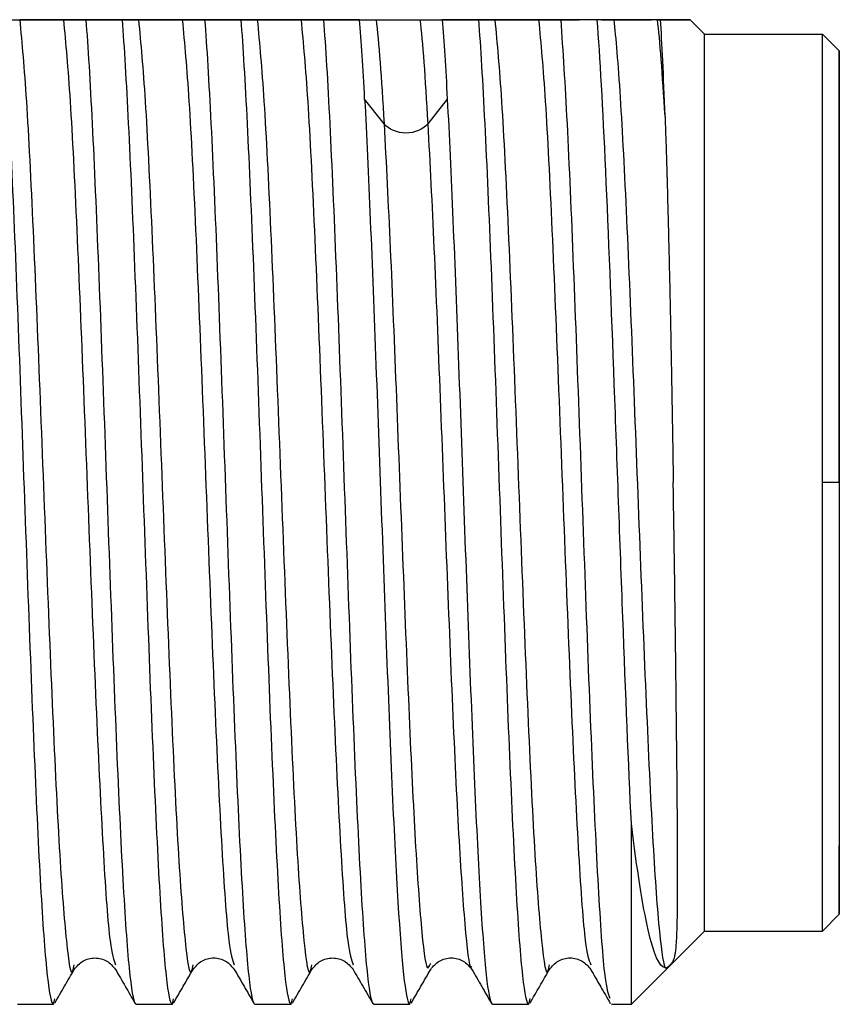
# Model space of a CAD drawing. Header units: millimetres. Extents: x 0 to 420, y 0 to 297.
# Tile 40 of 87: x 255.06 to 257.5, y 144.29 to 147.22. Entities that reach past the tile are written whole.
import ezdxf

# ---------------------------------------------------------------- set-up
doc = ezdxf.new("R2010")
doc.units = ezdxf.units.MM
doc.linetypes.add('SLD-Solido', pattern=[0])

msp = doc.modelspace()

# ---------------------------------------------------------------- linework, layer by layer
at = {"color": 7, "linetype": 'SLD-Solido', "lineweight": 25}
for p, q in [((255.2058, 147.2185), (255.3132, 147.2185)), ((255.3671, 147.2185), (255.2596, 147.2185)), ((255.5585, 147.2185), (255.666, 147.2185)), ((255.7198, 147.2185), (255.6124, 147.2185)), ((255.9113, 147.2185), (256.0187, 147.2185)), ((256.0726, 147.2185), (255.9652, 147.2185)), ((256.2641, 147.2185), (256.3715, 147.2185)), ((256.4254, 147.2185), (256.318, 147.2185)), ((256.6169, 147.2185), (256.7243, 147.2185)), ((256.7782, 147.2185), (256.6708, 147.2185)), ((257.0969, 147.176), (257.0544, 147.2185)), ((257.0969, 147.176), (257.4469, 147.176)), ((257.4969, 147.126), (257.4469, 147.176)), ((256.1452, 146.9093), (256.0875, 146.9828)), ((256.3329, 146.9828), (256.2751, 146.9093)), ((257.4969, 145.8435), (257.4469, 145.8435)), ((257.4469, 144.511), (257.4969, 144.561)), ((257.0969, 144.511), (256.8794, 144.2935)), ((257.0969, 144.511), (257.4469, 144.511)), ((255.1637, 144.2935), (255.1674, 144.31)), ((255.5165, 144.2935), (255.5201, 144.3099)), ((255.8693, 144.2935), (255.8729, 144.3099)), ((256.2221, 144.2935), (256.2257, 144.3098)), ((256.5748, 144.2935), (256.5785, 144.3101)), ((255.0563, 144.2935), (255.1637, 144.2935)), ((255.4091, 144.2935), (255.5165, 144.2935)), ((255.7619, 144.2935), (255.8693, 144.2935)), ((256.1147, 144.2935), (256.2221, 144.2935)), ((256.4674, 144.2935), (256.5748, 144.2935)), ((256.8202, 144.2935), (256.8794, 144.2935))]:
    msp.add_line(p, q, dxfattribs=at)
at = {"color": 7, "linetype": 'SLD-Solido', "lineweight": 25, "flags": 128}
for points in [[(257.0969, 144.511), (257.0969, 144.5401), (257.0969, 144.6262), (257.0969, 144.7654), (257.0969, 144.9518), (257.0969, 145.1772), (257.0969, 145.4317), (257.0969, 145.7042), (257.0969, 145.9827), (257.0969, 146.2552), (257.0969, 146.5097), (257.0969, 146.7351), (257.0969, 146.9215), (257.0969, 147.0608), (257.0969, 147.1468), (257.0969, 147.176)], [(256.8794, 144.2935), (256.8794, 144.3024), (256.8794, 144.329), (256.8794, 144.373), (256.8794, 144.434), (256.8794, 144.5111), (256.8794, 144.6036), (256.8794, 144.7103), (256.8794, 144.8301)]]:
    msp.add_lwpolyline(points, dxfattribs=at)
at = {"color": 7, "linetype": 'SLD-Solido', "lineweight": 25}
for points, knots in [([(255.0143, 147.2184), (255.0205, 147.139), (255.0267, 147.0342), (255.0392, 146.7845), (255.0454, 146.6399), (255.0579, 146.3267), (255.0641, 146.1583), (255.0765, 145.816), (255.0828, 145.6422), (255.0952, 145.3082), (255.1015, 145.1481), (255.1139, 144.8592), (255.1201, 144.7303), (255.1326, 144.518), (255.1388, 144.4347), (255.1513, 144.3223), (255.1575, 144.2935), (255.1637, 144.2935)], [0, 0, 0, 0, 0.125, 0.125, 0.25, 0.25, 0.375, 0.375, 0.5, 0.5, 0.625, 0.625, 0.75, 0.75, 0.875, 0.875, 1, 1, 1, 1]), ([(255.0269, 147.2184), (255.03, 147.2184), (255.0362, 147.2185), (255.0478, 147.2184), (255.0599, 147.2184), (255.0713, 147.2184), (255.0822, 147.2184), (255.0945, 147.2184), (255.1071, 147.2184), (255.1176, 147.2184), (255.126, 147.2184), (255.1334, 147.2184), (255.1418, 147.2184), (255.1503, 147.2185), (255.1547, 147.2185), (255.1568, 147.2184)], [0, 0, 0, 0, 0.12517, 0.25029, 0.340275, 0.408162, 0.46225, 0.500117, 0.533742, 0.578016, 0.639088, 0.689282, 0.749714, 0.874823, 1, 1, 1, 1]), ([(255.1931, 147.2185), (255.1896, 147.2184), (255.1833, 147.2184), (255.1687, 147.2185), (255.1539, 147.2182), (255.131, 147.2185), (255.1129, 147.2184), (255.1025, 147.2184), (255.094, 147.2184), (255.0867, 147.2184), (255.0789, 147.2184), (255.0702, 147.2184), (255.0658, 147.2184), (255.0632, 147.2185)], [0, 0, 0, 0, 0.143803, 0.250802, 0.413193, 0.499079, 0.532845, 0.577227, 0.638352, 0.688647, 0.749205, 0.855513, 1, 1, 1, 1]), ([(255.0632, 147.2185), (255.0698, 147.1478), (255.083, 147.0065), (255.1028, 146.6064), (255.1226, 146.1248), (255.1423, 145.6051), (255.1621, 145.1166), (255.1819, 144.7131), (255.2017, 144.4639), (255.2161, 144.3636), (255.224, 144.404), (255.2252, 144.4105)], [0, 0, 0, 0, 0.122091, 0.244182, 0.366273, 0.488363, 0.610454, 0.732544, 0.854634, 0.976724, 1, 1, 1, 1]), ([(255.1568, 147.2184), (255.1601, 147.2184), (255.1667, 147.2184), (255.1786, 147.2185), (255.1914, 147.2182), (255.2011, 147.2183), (255.2058, 147.2184)], [0, 0, 0, 0, 0.248719, 0.500084, 0.760551, 1, 1, 1, 1]), ([(255.2596, 147.2184), (255.2593, 147.2184), (255.2585, 147.2184), (255.2569, 147.2184), (255.2542, 147.2184), (255.2488, 147.2184), (255.2383, 147.2184), (255.218, 147.2184), (255.2031, 147.2185), (255.1931, 147.2185)], [0, 0, 0, 0, 0.015572, 0.031197, 0.062446, 0.124943, 0.24994, 0.499939, 1, 1, 1, 1]), ([(255.1931, 147.2185), (255.1997, 147.1478), (255.2129, 147.0065), (255.2327, 146.6064), (255.2525, 146.1247), (255.2722, 145.6055), (255.292, 145.115), (255.3118, 144.719), (255.3303, 144.4593), (255.3423, 144.4254), (255.3476, 144.4103)], [0, 0, 0, 0, 0.12802, 0.256039, 0.384058, 0.512078, 0.640097, 0.768116, 0.896135, 1, 1, 1, 1]), ([(255.2596, 147.2185), (255.2659, 147.1391), (255.2721, 147.0342), (255.2846, 146.7846), (255.2908, 146.6399), (255.3032, 146.3268), (255.3095, 146.1583), (255.3219, 145.816), (255.3281, 145.6422), (255.3406, 145.3082), (255.3468, 145.1481), (255.3593, 144.8591), (255.3655, 144.7303), (255.378, 144.518), (255.3842, 144.4346), (255.3966, 144.3223), (255.4029, 144.2935), (255.4091, 144.2935)], [0, 0, 0, 0, 0.125, 0.125, 0.25, 0.25, 0.375, 0.375, 0.5, 0.5, 0.625, 0.625, 0.75, 0.75, 0.875, 0.875, 1, 1, 1, 1]), ([(255.3132, 147.2184), (255.3136, 147.2184), (255.3143, 147.2184), (255.3159, 147.2184), (255.3186, 147.2184), (255.324, 147.2184), (255.3346, 147.2184), (255.3549, 147.2184), (255.3698, 147.2184), (255.3797, 147.2184)], [0, 0, 0, 0, 0.015581, 0.031206, 0.062456, 0.124959, 0.249966, 0.499982, 1, 1, 1, 1]), ([(255.3671, 147.2185), (255.3733, 147.1391), (255.3795, 147.0341), (255.392, 146.7846), (255.3982, 146.6399), (255.4106, 146.3268), (255.4169, 146.1583), (255.4293, 145.816), (255.4355, 145.6422), (255.448, 145.3082), (255.4542, 145.1482), (255.4667, 144.8591), (255.4729, 144.7304), (255.4854, 144.518), (255.4916, 144.4347), (255.504, 144.3224), (255.5103, 144.2935), (255.5165, 144.2935)], [0, 0, 0, 0, 0.125, 0.125, 0.25, 0.25, 0.375, 0.375, 0.5, 0.5, 0.625, 0.625, 0.75, 0.75, 0.875, 0.875, 1, 1, 1, 1]), ([(255.416, 147.2184), (255.4093, 147.2184), (255.3957, 147.2184), (255.3767, 147.2184), (255.3671, 147.2185)], [0, 0, 0, 0, 0.493629, 1, 1, 1, 1]), ([(255.3797, 147.2184), (255.3828, 147.2184), (255.3889, 147.2185), (255.4006, 147.2185), (255.4127, 147.2184), (255.4241, 147.2184), (255.435, 147.2184), (255.4472, 147.2185), (255.4599, 147.2184), (255.4703, 147.2184), (255.4788, 147.2185), (255.4862, 147.2185), (255.4945, 147.2184), (255.5031, 147.2185), (255.5074, 147.2184), (255.5096, 147.2184)], [0, 0, 0, 0, 0.125177, 0.25029, 0.340271, 0.408157, 0.462247, 0.500117, 0.533747, 0.578023, 0.639095, 0.689287, 0.749715, 0.874817, 1, 1, 1, 1]), ([(255.5459, 147.2184), (255.5428, 147.2184), (255.5367, 147.2184), (255.5222, 147.2184), (255.5066, 147.2182), (255.4837, 147.2185), (255.4657, 147.2184), (255.4553, 147.2184), (255.4468, 147.2184), (255.4394, 147.2184), (255.4311, 147.2184), (255.4225, 147.2184), (255.4182, 147.2184), (255.416, 147.2184)], [0, 0, 0, 0, 0.125433, 0.250813, 0.413197, 0.499078, 0.532846, 0.577226, 0.638344, 0.688644, 0.74919, 0.874558, 1, 1, 1, 1]), ([(255.416, 147.2184), (255.4226, 147.1478), (255.4358, 147.0065), (255.4555, 146.6064), (255.4753, 146.1248), (255.4951, 145.6051), (255.5149, 145.1166), (255.5347, 144.7131), (255.5545, 144.464), (255.5689, 144.3636), (255.5767, 144.404), (255.578, 144.4104)], [0, 0, 0, 0, 0.122107, 0.244215, 0.366322, 0.48843, 0.610537, 0.732644, 0.854752, 0.976859, 1, 1, 1, 1]), ([(255.5096, 147.2184), (255.5129, 147.2184), (255.5194, 147.2184), (255.5314, 147.2185), (255.5441, 147.2182), (255.5539, 147.2183), (255.5585, 147.2184)], [0, 0, 0, 0, 0.248534, 0.500027, 0.760524, 1, 1, 1, 1]), ([(255.6124, 147.2185), (255.6, 147.2184), (255.5755, 147.2184), (255.5557, 147.2184), (255.5459, 147.2184)], [0, 0, 0, 0, 0.506746, 1, 1, 1, 1]), ([(255.5459, 147.2184), (255.5525, 147.1478), (255.5657, 147.0065), (255.5855, 146.6064), (255.6052, 146.1247), (255.625, 145.6055), (255.6448, 145.115), (255.6646, 144.719), (255.6831, 144.4594), (255.6951, 144.4256), (255.7004, 144.4104)], [0, 0, 0, 0, 0.128038, 0.256076, 0.384113, 0.512151, 0.640189, 0.768226, 0.896264, 1, 1, 1, 1]), ([(255.6124, 147.2185), (255.6187, 147.1391), (255.6249, 147.0342), (255.6373, 146.7846), (255.6436, 146.6399), (255.656, 146.3268), (255.6622, 146.1583), (255.6747, 145.816), (255.6809, 145.6422), (255.6934, 145.3082), (255.6996, 145.1481), (255.7121, 144.8591), (255.7183, 144.7303), (255.7307, 144.518), (255.737, 144.4346), (255.7494, 144.3223), (255.7556, 144.2935), (255.7619, 144.2935)], [0, 0, 0, 0, 0.125, 0.125, 0.25, 0.25, 0.375, 0.375, 0.5, 0.5, 0.625, 0.625, 0.75, 0.75, 0.875, 0.875, 1, 1, 1, 1]), ([(255.666, 147.2185), (255.6784, 147.2184), (255.7029, 147.2184), (255.7227, 147.2184), (255.7325, 147.2184)], [0, 0, 0, 0, 0.506695, 1, 1, 1, 1]), ([(255.7688, 147.2184), (255.7655, 147.2184), (255.7589, 147.2184), (255.7472, 147.2184), (255.7364, 147.2184), (255.7283, 147.2184), (255.7241, 147.2184), (255.722, 147.2184), (255.7208, 147.2184), (255.7202, 147.2185), (255.7199, 147.2184), (255.7198, 147.2184), (255.7198, 147.2184), (255.7198, 147.2184)], [0, 0, 0, 0, 0.248541, 0.500027, 0.750034, 0.875038, 0.937539, 0.968789, 0.984413, 0.996045, 0.998995, 0.999755, 1, 1, 1, 1]), ([(255.7198, 147.2184), (255.7261, 147.1391), (255.7323, 147.0341), (255.7447, 146.7845), (255.751, 146.6399), (255.7634, 146.3267), (255.7696, 146.1583), (255.7821, 145.816), (255.7883, 145.6422), (255.8008, 145.3082), (255.807, 145.1481), (255.8195, 144.8592), (255.8257, 144.7303), (255.8381, 144.5181), (255.8444, 144.4346), (255.8568, 144.3224), (255.8631, 144.2934), (255.8693, 144.2935)], [0, 0, 0, 0, 0.125, 0.125, 0.25, 0.25, 0.375, 0.375, 0.5, 0.5, 0.625, 0.625, 0.75, 0.75, 0.875, 0.875, 1, 1, 1, 1]), ([(255.7325, 147.2184), (255.7356, 147.2184), (255.7417, 147.2184), (255.7534, 147.2184), (255.7654, 147.2184), (255.7768, 147.2184), (255.7878, 147.2184), (255.8, 147.2184), (255.8127, 147.2184), (255.8231, 147.2184), (255.8316, 147.2184), (255.8389, 147.2184), (255.8473, 147.2184), (255.8559, 147.2184), (255.8602, 147.2184), (255.8624, 147.2184)], [0, 0, 0, 0, 0.125173, 0.250295, 0.340278, 0.408162, 0.462249, 0.500116, 0.533743, 0.578016, 0.639085, 0.689278, 0.749707, 0.874818, 1, 1, 1, 1]), ([(255.8987, 147.2184), (255.8956, 147.2184), (255.8895, 147.2185), (255.875, 147.2185), (255.8594, 147.2183), (255.8365, 147.2185), (255.8185, 147.2184), (255.808, 147.2184), (255.7996, 147.2185), (255.7922, 147.2185), (255.7838, 147.2185), (255.7753, 147.2185), (255.7709, 147.2185), (255.7688, 147.2184)], [0, 0, 0, 0, 0.125433, 0.250805, 0.413192, 0.499079, 0.532849, 0.577233, 0.638355, 0.688656, 0.749201, 0.874561, 1, 1, 1, 1]), ([(255.7688, 147.2184), (255.7754, 147.1478), (255.7885, 147.0065), (255.8083, 146.6064), (255.8281, 146.1248), (255.8479, 145.6051), (255.8677, 145.1166), (255.8875, 144.7131), (255.9072, 144.4639), (255.9217, 144.3636), (255.9295, 144.4039), (255.9308, 144.4103)], [0, 0, 0, 0, 0.122116, 0.244233, 0.366349, 0.488466, 0.610583, 0.7327, 0.854817, 0.976935, 1, 1, 1, 1]), ([(255.8624, 147.2184), (255.8691, 147.2184), (255.8827, 147.2184), (255.9017, 147.2184), (255.9113, 147.2185)], [0, 0, 0, 0, 0.493681, 1, 1, 1, 1]), ([(255.9652, 147.2184), (255.9648, 147.2184), (255.964, 147.2184), (255.9625, 147.2184), (255.9597, 147.2184), (255.9544, 147.2184), (255.9438, 147.2184), (255.9235, 147.2184), (255.9086, 147.2184), (255.8987, 147.2184)], [0, 0, 0, 0, 0.0155751, 0.0312006, 0.0624517, 0.1249549, 0.2499633, 0.49998, 1, 1, 1, 1]), ([(255.8987, 147.2184), (255.9053, 147.1478), (255.9185, 147.0065), (255.9382, 146.6064), (255.958, 146.1247), (255.9778, 145.6055), (255.9976, 145.115), (256.0174, 144.719), (256.0359, 144.4594), (256.0478, 144.4256), (256.0532, 144.4104)], [0, 0, 0, 0, 0.128048, 0.256096, 0.384144, 0.512192, 0.640241, 0.768289, 0.896338, 1, 1, 1, 1]), ([(255.9652, 147.2185), (255.9714, 147.1391), (255.9777, 147.0342), (255.9901, 146.7846), (255.9963, 146.6399), (256.0088, 146.3268), (256.015, 146.1583), (256.0275, 145.816), (256.0337, 145.6422), (256.0462, 145.3082), (256.0524, 145.1481), (256.0648, 144.8591), (256.0711, 144.7303), (256.0835, 144.518), (256.0897, 144.4346), (256.1022, 144.3223), (256.1084, 144.2935), (256.1147, 144.2935)], [0, 0, 0, 0, 0.125, 0.125, 0.25, 0.25, 0.375, 0.375, 0.5, 0.5, 0.625, 0.625, 0.75, 0.75, 0.875, 0.875, 1, 1, 1, 1]), ([(256.0187, 147.2184), (256.0191, 147.2184), (256.0199, 147.2184), (256.0215, 147.2184), (256.0242, 147.2184), (256.0296, 147.2184), (256.0401, 147.2184), (256.0604, 147.2184), (256.0753, 147.2184), (256.0853, 147.2185)], [0, 0, 0, 0, 0.015569, 0.031194, 0.062444, 0.124945, 0.249946, 0.49995, 1, 1, 1, 1]), ([(256.0726, 147.2185), (256.0823, 147.2185), (256.1013, 147.2185), (256.1149, 147.2185), (256.1215, 147.2185)], [0, 0, 0, 0, 0.511283, 1, 1, 1, 1]), ([(256.0853, 147.2185), (256.0888, 147.2184), (256.0951, 147.2184), (256.1069, 147.2185), (256.1182, 147.2184), (256.1296, 147.2184), (256.1405, 147.2184), (256.1528, 147.2184), (256.1654, 147.2184), (256.1759, 147.2184), (256.1844, 147.2184), (256.1917, 147.2184), (256.1994, 147.2185), (256.2082, 147.2184), (256.2126, 147.2184), (256.2152, 147.2185)], [0, 0, 0, 0, 0.143352, 0.250283, 0.340267, 0.408159, 0.462247, 0.500118, 0.533743, 0.578019, 0.639096, 0.689283, 0.749724, 0.855902, 1, 1, 1, 1]), ([(256.1215, 147.2185), (256.1238, 147.2185), (256.1281, 147.2185), (256.1377, 147.2185), (256.1479, 147.2185), (256.1585, 147.2185), (256.1699, 147.2185), (256.1854, 147.2185), (256.2022, 147.2185), (256.2125, 147.2185), (256.222, 147.2185), (256.2314, 147.2185), (256.2422, 147.2185), (256.2483, 147.2185), (256.2514, 147.2185)], [0, 0, 0, 0, 0.129845, 0.251038, 0.342331, 0.411593, 0.4619, 0.501085, 0.553761, 0.640939, 0.690709, 0.750459, 0.869534, 1, 1, 1, 1]), ([(256.2152, 147.2185), (256.2184, 147.2185), (256.225, 147.2184), (256.2367, 147.2184), (256.2475, 147.2184), (256.2556, 147.2184), (256.2598, 147.2184), (256.262, 147.2184), (256.2631, 147.2184), (256.2637, 147.2184), (256.264, 147.2184), (256.2641, 147.2184), (256.2641, 147.2184)], [0, 0, 0, 0, 0.248572, 0.500062, 0.750058, 0.875055, 0.937554, 0.968803, 0.984428, 0.996052, 0.999003, 1, 1, 1, 1]), ([(256.2514, 147.2185), (256.2611, 147.2185), (256.2809, 147.2185), (256.3054, 147.2185), (256.318, 147.2185)], [0, 0, 0, 0, 0.486785, 1, 1, 1, 1]), ([(256.3715, 147.2184), (256.3715, 147.2184), (256.3715, 147.2185), (256.3716, 147.2184), (256.372, 147.2185), (256.3728, 147.2184), (256.3742, 147.2185), (256.377, 147.2184), (256.3824, 147.2185), (256.3929, 147.2185), (256.4132, 147.2184), (256.4281, 147.2184), (256.438, 147.2184)], [0, 0, 0, 0, 0.000253, 0.001008, 0.003947, 0.015589, 0.031208, 0.062447, 0.124928, 0.249904, 0.499893, 1, 1, 1, 1]), ([(256.4254, 147.2185), (256.4316, 147.1392), (256.4378, 147.034), (256.4503, 146.7845), (256.4565, 146.6399), (256.469, 146.3267), (256.4752, 146.1583), (256.4877, 145.816), (256.4939, 145.6422), (256.5126, 145.1412), (256.525, 144.8363), (256.5437, 144.5183), (256.5499, 144.4346), (256.5624, 144.3223), (256.5686, 144.2937), (256.5748, 144.2936)], [0, 0, 0, 0, 0.125, 0.125, 0.25, 0.25, 0.375, 0.375, 0.5, 0.5, 0.75, 0.75, 0.875, 0.875, 1, 1, 1, 1]), ([(256.4743, 147.2183), (256.4676, 147.2183), (256.454, 147.2184), (256.435, 147.2184), (256.4254, 147.2185)], [0, 0, 0, 0, 0.493638, 1, 1, 1, 1]), ([(256.438, 147.2184), (256.4411, 147.2184), (256.4473, 147.2184), (256.4598, 147.2183), (256.4743, 147.2182), (256.4887, 147.2182), (256.5043, 147.2183), (256.5192, 147.2182), (256.5301, 147.2181), (256.5412, 147.2182), (256.5495, 147.2183), (256.5561, 147.2184), (256.5616, 147.2183), (256.5656, 147.2186), (256.5675, 147.2184), (256.5679, 147.2184)], [0, 0, 0, 0, 0.125353, 0.25067, 0.368077, 0.449344, 0.500144, 0.535713, 0.585381, 0.65573, 0.749286, 0.808176, 0.874626, 0.966791, 1, 1, 1, 1]), ([(256.6042, 147.2183), (256.6035, 147.2183), (256.6007, 147.2186), (256.5937, 147.2182), (256.5825, 147.2183), (256.568, 147.2182), (256.5535, 147.2182), (256.5379, 147.2184), (256.5231, 147.2182), (256.5121, 147.2181), (256.501, 147.2182), (256.4927, 147.2183), (256.4861, 147.2183), (256.4807, 147.2182), (256.4767, 147.2186), (256.4748, 147.2183), (256.4743, 147.2183)], [0, 0, 0, 0, 0.0332, 0.125354, 0.250675, 0.368249, 0.449513, 0.500171, 0.535814, 0.585524, 0.65584, 0.749287, 0.80809, 0.874625, 0.966735, 1, 1, 1, 1]), ([(256.4743, 147.2183), (256.4809, 147.1477), (256.4941, 147.0064), (256.5139, 146.6065), (256.5337, 146.1248), (256.5534, 145.6051), (256.5732, 145.1167), (256.593, 144.7131), (256.6128, 144.4639), (256.6272, 144.3637), (256.6351, 144.4042), (256.6364, 144.4107)], [0, 0, 0, 0, 0.122065, 0.244148, 0.366241, 0.488317, 0.610382, 0.732462, 0.854556, 0.976633, 1, 1, 1, 1]), ([(256.568, 147.2184), (256.5747, 147.2184), (256.5882, 147.2184), (256.6073, 147.2184), (256.6169, 147.2184)], [0, 0, 0, 0, 0.493822, 1, 1, 1, 1]), ([(256.6708, 147.2184), (256.6584, 147.2185), (256.6339, 147.2186), (256.614, 147.2185), (256.6042, 147.2184)], [0, 0, 0, 0, 0.506265, 1, 1, 1, 1]), ([(256.6042, 147.2184), (256.6108, 147.1478), (256.624, 147.0065), (256.6438, 146.6064), (256.6635, 146.1247), (256.6833, 145.6055), (256.7031, 145.1151), (256.7229, 144.7191), (256.7414, 144.4595), (256.7533, 144.4257), (256.7587, 144.4105)], [0, 0, 0, 0, 0.128065, 0.256127, 0.384185, 0.512242, 0.640298, 0.768355, 0.896415, 1, 1, 1, 1]), ([(256.8166, 144.3101), (256.8116, 144.3244), (256.8003, 144.3566), (256.7829, 144.6046), (256.7642, 144.9872), (256.7455, 145.4684), (256.7268, 145.9903), (256.7081, 146.4934), (256.6894, 146.9361), (256.677, 147.1243), (256.6708, 147.2185)], [0, 0, 0, 0, 0.103093, 0.231222, 0.359352, 0.487482, 0.615611, 0.743741, 0.87187, 1, 1, 1, 1]), ([(256.8794, 144.8301), (256.871, 145.0064), (256.8626, 145.2174), (256.8457, 145.6675), (256.8372, 145.9062), (256.8204, 146.3638), (256.8119, 146.5824), (256.795, 146.9561), (256.7866, 147.1109), (256.7782, 147.2185)], [0, 0, 0, 0, 0.25, 0.25, 0.5, 0.5, 0.75, 0.75, 1, 1, 1, 1]), ([(256.8271, 147.2184), (256.8238, 147.2184), (256.8173, 147.2184), (256.8056, 147.2183), (256.7947, 147.2183), (256.7866, 147.2183), (256.7824, 147.2183), (256.78, 147.2184), (256.7788, 147.2183), (256.7782, 147.2183)], [0, 0, 0, 0, 0.248609, 0.500032, 0.750094, 0.875145, 0.937674, 0.96894, 1, 1, 1, 1]), ([(256.7908, 147.2183), (256.7939, 147.2183), (256.8, 147.2184), (256.8117, 147.2184), (256.8238, 147.2184), (256.8352, 147.2184), (256.8461, 147.2184), (256.8583, 147.2184), (256.871, 147.2184), (256.8815, 147.2184), (256.8899, 147.2184), (256.8973, 147.2184), (256.9057, 147.2184), (256.9142, 147.2184), (256.9186, 147.2183), (256.9207, 147.2183)], [0, 0, 0, 0, 0.125137, 0.250256, 0.340237, 0.408123, 0.462214, 0.500088, 0.533723, 0.578001, 0.639072, 0.689264, 0.749691, 0.874806, 1, 1, 1, 1]), ([(256.957, 147.2185), (256.9534, 147.2184), (256.9472, 147.2184), (256.9326, 147.2185), (256.9177, 147.2182), (256.8948, 147.2184), (256.8768, 147.2184), (256.8664, 147.2184), (256.8579, 147.2184), (256.8506, 147.2184), (256.8428, 147.2185), (256.8341, 147.2184), (256.8296, 147.2184), (256.8271, 147.2184)], [0, 0, 0, 0, 0.143675, 0.250808, 0.413211, 0.499111, 0.532882, 0.577271, 0.638403, 0.688701, 0.749262, 0.855871, 1, 1, 1, 1]), ([(256.8271, 147.2184), (256.8334, 147.1664), (256.8398, 147.0876), (256.8525, 146.8863), (256.8588, 146.7632), (256.8715, 146.4871), (256.8779, 146.3341), (256.8906, 146.0149), (256.8969, 145.8489), (256.9096, 145.5231), (256.916, 145.3633), (256.9287, 145.0677), (256.935, 144.9322), (256.9477, 144.7009), (256.954, 144.6048), (256.9667, 144.4641), (256.9731, 144.4189), (256.9794, 144.4015)], [0, 0, 0, 0, 0.125, 0.125, 0.25, 0.25, 0.375, 0.375, 0.5, 0.5, 0.625, 0.625, 0.75, 0.75, 0.875, 0.875, 1, 1, 1, 1]), ([(256.9207, 147.2184), (256.9236, 147.2184), (256.9294, 147.2185), (256.9362, 147.2184), (256.9397, 147.2184)], [0, 0, 0, 0, 0.499204, 1, 1, 1, 1]), ([(257.0544, 147.2185), (257.0541, 147.2185), (257.0533, 147.2185), (257.0473, 147.2185), (257.0377, 147.2185), (257.0202, 147.2185), (256.9901, 147.2185), (256.9568, 147.2185), (256.9396, 147.2185)], [0, 0, 0, 0, 0.1230761, 0.2472988, 0.3730021, 0.5005086, 0.743339, 1, 1, 1, 1]), ([(256.9661, 147.2185), (256.9754, 147.2185), (256.9938, 147.2185), (257.0157, 147.2185), (257.0331, 147.2185), (257.0453, 147.2185), (257.053, 147.2185), (257.0539, 147.2185), (257.0544, 147.2185)], [0, 0, 0, 0, 0.175773, 0.34726, 0.514921, 0.679246, 0.840756, 1, 1, 1, 1]), ([(257.4469, 145.8435), (257.4469, 146.0179), (257.4469, 146.1922), (257.4469, 146.5145), (257.4469, 146.6623), (257.4469, 146.909), (257.4469, 147.0078), (257.4469, 147.1413), (257.4469, 147.176), (257.4469, 147.176)], [0, 0, 0, 0, 0.25, 0.25, 0.5, 0.5, 0.75, 0.75, 1, 1, 1, 1]), ([(257.4969, 145.8435), (257.4969, 146.0113), (257.4969, 146.1792), (257.4969, 146.4894), (257.4969, 146.6316), (257.4969, 146.869), (257.4969, 146.9641), (257.4969, 147.0926), (257.4969, 147.126), (257.4969, 147.126), (257.4969, 147.0926), (257.4969, 146.9641), (257.4969, 146.869), (257.4969, 146.6316), (257.4969, 146.4894), (257.4969, 146.1792), (257.4969, 146.0113), (257.4969, 145.8435)], [0, 0, 0, 0, 0.125, 0.125, 0.25, 0.25, 0.375, 0.375, 0.5, 0.5, 0.625, 0.625, 0.75, 0.75, 0.875, 0.875, 1, 1, 1, 1]), ([(257.4969, 145.8435), (257.4969, 145.8696), (257.4969, 145.9218), (257.4969, 146.0001), (257.4969, 146.0906), (257.4969, 146.1924), (257.4969, 146.3404), (257.4969, 146.5143), (257.4969, 146.6975), (257.4969, 146.8475), (257.4969, 146.9594), (257.4969, 147.0278), (257.4969, 147.0513), (257.4969, 147.0278), (257.4969, 146.9594), (257.4969, 146.8475), (257.4969, 146.6975), (257.4969, 146.5144), (257.4969, 146.3405), (257.4969, 146.1926), (257.4969, 146.0783), (257.4969, 145.9615), (257.4969, 145.8828), (257.4969, 145.8435)], [0, 0, 0, 0, 0.020803, 0.041641, 0.062603, 0.093882, 0.125124, 0.187601, 0.250084, 0.312561, 0.375043, 0.43752, 0.500003, 0.56248, 0.624963, 0.68744, 0.749922, 0.812382, 0.874882, 0.906053, 0.937351, 0.968667, 1, 1, 1, 1]), ([(256.0875, 146.9828), (256.0987, 146.7729), (256.1099, 146.4934), (256.1267, 146.0409), (256.1324, 145.8848), (256.1436, 145.5761), (256.1492, 145.4236), (256.1604, 145.1352), (256.166, 144.9995), (256.1772, 144.7574), (256.1828, 144.6508), (256.1996, 144.3887), (256.2108, 144.2933), (256.2221, 144.2935)], [0, 0, 0, 0, 0.25, 0.25, 0.375, 0.375, 0.5, 0.5, 0.625, 0.625, 0.75, 0.75, 1, 1, 1, 1]), ([(256.3329, 146.9828), (256.3385, 146.8779), (256.3441, 146.7558), (256.3553, 146.4881), (256.3609, 146.3425), (256.3721, 146.0409), (256.3777, 145.8849), (256.3889, 145.5761), (256.3945, 145.4235), (256.4058, 145.1352), (256.4114, 144.9995), (256.4226, 144.7573), (256.4282, 144.6507), (256.4394, 144.4762), (256.445, 144.4082), (256.4562, 144.3168), (256.4618, 144.2935), (256.4674, 144.2935)], [0, 0, 0, 0, 0.125, 0.125, 0.25, 0.25, 0.375, 0.375, 0.5, 0.5, 0.625, 0.625, 0.75, 0.75, 0.875, 0.875, 1, 1, 1, 1]), ([(256.1452, 146.9093), (256.1513, 146.7915), (256.1635, 146.5558), (256.1818, 146.0974), (256.2001, 145.6202), (256.2184, 145.1648), (256.2367, 144.7797), (256.255, 144.5133), (256.2706, 144.3829), (256.2802, 144.4071), (256.2836, 144.4158)], [0, 0, 0, 0, 0.132308, 0.264579, 0.396873, 0.529183, 0.661465, 0.793749, 0.926058, 1, 1, 1, 1]), ([(256.2751, 146.9093), (256.2812, 146.7915), (256.2934, 146.5559), (256.3117, 146.0975), (256.33, 145.6201), (256.3483, 145.1651), (256.3666, 144.7782), (256.3849, 144.5178), (256.3981, 144.3928), (256.4051, 144.4049), (256.406, 144.4064)], [0, 0, 0, 0, 0.139888, 0.279767, 0.419642, 0.559517, 0.699398, 0.839285, 0.979173, 1, 1, 1, 1]), ([(256.9794, 146.9312), (256.9801, 146.9108), (256.9816, 146.8704), (256.9836, 146.8054), (256.9856, 146.7381), (256.9875, 146.6686), (256.9894, 146.5971), (256.9911, 146.5241), (256.9928, 146.4498), (256.9945, 146.3746), (256.996, 146.2986), (256.9975, 146.2223), (256.9989, 146.1459), (257.0003, 146.0696), (257.0016, 145.9937), (257.0028, 145.9183), (257.0035, 145.8683), (257.0039, 145.8434)], [0, 0, 0, 0, 0.072343, 0.143853, 0.214534, 0.284393, 0.353434, 0.421663, 0.489086, 0.555706, 0.62153, 0.686561, 0.750805, 0.814267, 0.87695, 0.93886, 1, 1, 1, 1]), ([(256.9794, 144.4015), (256.9797, 144.4014), (256.9807, 144.401), (256.9826, 144.4015), (256.985, 144.4024), (256.9873, 144.4038), (256.9897, 144.4056), (256.9913, 144.407), (256.994, 144.4095), (256.9969, 144.4125), (256.9983, 144.4141), (257.0002, 144.4166), (257.0018, 144.419), (257.004, 144.4227), (257.0062, 144.428), (257.0085, 144.4359), (257.0113, 144.4506), (257.0139, 144.4779), (257.0162, 144.5361), (257.0172, 144.6449), (257.0167, 144.7828), (257.0157, 144.9093), (257.0149, 144.9965), (257.0138, 145.0985), (257.0125, 145.2163), (257.0109, 145.3504), (257.0089, 145.5008), (257.0066, 145.6668), (257.0048, 145.7833), (257.0039, 145.8434)], [0, 0, 0, 0, 0.0050713, 0.0156495, 0.0239296, 0.0312729, 0.0358738, 0.0388607, 0.0404653, 0.0419064, 0.044623, 0.0489171, 0.0548511, 0.0624446, 0.0786896, 0.0995352, 0.1249805, 0.1804697, 0.2500155, 0.3617243, 0.4997462, 0.544976, 0.5951066, 0.6501508, 0.7101399, 0.7751023, 0.8450512, 0.9199994, 1, 1, 1, 1]), ([(257.4469, 144.511), (257.4469, 144.511), (257.4469, 144.5456), (257.4469, 144.6791), (257.4469, 144.7779), (257.4469, 145.0246), (257.4469, 145.1724), (257.4469, 145.4947), (257.4469, 145.669), (257.4469, 145.8435)], [0, 0, 0, 0, 0.25, 0.25, 0.5, 0.5, 0.75, 0.75, 1, 1, 1, 1]), ([(257.4969, 145.8435), (257.4969, 145.6756), (257.4969, 145.3398), (257.4969, 144.9135), (257.4969, 144.626), (257.4969, 144.5342), (257.4969, 144.5887), (257.4969, 144.7263), (257.4969, 144.7641)], [0, 0, 0, 0, 0.1858857, 0.3717713, 0.557657, 0.7435427, 0.9294283, 1, 1, 1, 1]), ([(257.4969, 145.8435), (257.4969, 145.8173), (257.4969, 145.7651), (257.4969, 145.6868), (257.4969, 145.5963), (257.4969, 145.4945), (257.4969, 145.3465), (257.4969, 145.1726), (257.4969, 144.9894), (257.4969, 144.8395), (257.4969, 144.7276), (257.4969, 144.6591), (257.4969, 144.6396), (257.4969, 144.6473), (257.4969, 144.6649), (257.4969, 144.6929), (257.4969, 144.7208), (257.4969, 144.7348)], [0, 0, 0, 0, 0.033279, 0.066614, 0.100147, 0.150183, 0.200163, 0.300108, 0.400061, 0.500006, 0.59996, 0.699905, 0.799859, 0.849678, 0.899926, 0.950006, 1, 1, 1, 1]), ([(256.9794, 144.4015), (256.9628, 144.4041), (256.9461, 144.4418), (256.9128, 144.5867), (256.8961, 144.6939), (256.8795, 144.8301)], [0, 0, 0, 0, 0.5, 0.5, 1, 1, 1, 1]), ([(255.2252, 144.3967), (255.233, 144.406), (255.2483, 144.4244), (255.2864, 144.4342), (255.3245, 144.4244), (255.3399, 144.406), (255.3476, 144.3968)], [0, 0, 0, 0, 0.251849, 0.500018, 0.748171, 1, 1, 1, 1]), ([(255.578, 144.3968), (255.5857, 144.406), (255.6011, 144.4244), (255.6392, 144.4343), (255.6773, 144.4244), (255.6926, 144.406), (255.7004, 144.3968)], [0, 0, 0, 0, 0.2518497, 0.4999964, 0.7481455, 1, 1, 1, 1]), ([(255.9308, 144.3968), (255.9385, 144.406), (255.9539, 144.4244), (255.992, 144.4342), (256.03, 144.4244), (256.0454, 144.406), (256.0531, 144.3967)], [0, 0, 0, 0, 0.251831, 0.499988, 0.748158, 1, 1, 1, 1]), ([(256.2836, 144.3969), (256.2913, 144.4062), (256.3067, 144.4245), (256.3448, 144.4343), (256.3828, 144.4244), (256.3982, 144.406), (256.4059, 144.3967)], [0, 0, 0, 0, 0.251804, 0.499948, 0.748129, 1, 1, 1, 1]), ([(256.6364, 144.3969), (256.6441, 144.4062), (256.6595, 144.4245), (256.6975, 144.4344), (256.7356, 144.4245), (256.751, 144.4062), (256.7587, 144.3969)], [0, 0, 0, 0, 0.251888, 0.50004, 0.748168, 1, 1, 1, 1]), ([(255.1673, 144.2966), (255.177, 144.3133), (255.1963, 144.3467), (255.2156, 144.3801), (255.2253, 144.3968)], [0, 0, 0, 0, 0.500026, 1, 1, 1, 1]), ([(255.3476, 144.3968), (255.3572, 144.3801), (255.3766, 144.3467), (255.3959, 144.3133), (255.4055, 144.2966)], [0, 0, 0, 0, 0.499973, 1, 1, 1, 1]), ([(255.5201, 144.2966), (255.5297, 144.3133), (255.5491, 144.3468), (255.5684, 144.3802), (255.578, 144.3969)], [0, 0, 0, 0, 0.500026, 1, 1, 1, 1]), ([(255.7003, 144.3969), (255.71, 144.3802), (255.7293, 144.3468), (255.7486, 144.3133), (255.7583, 144.2966)], [0, 0, 0, 0, 0.4999737, 1, 1, 1, 1]), ([(255.8728, 144.2966), (255.8825, 144.3133), (255.9018, 144.3467), (255.9212, 144.3801), (255.9308, 144.3968)], [0, 0, 0, 0, 0.500027, 1, 1, 1, 1]), ([(256.0531, 144.3968), (256.0628, 144.3801), (256.0821, 144.3467), (256.1014, 144.3133), (256.1111, 144.2966)], [0, 0, 0, 0, 0.499973, 1, 1, 1, 1]), ([(256.2256, 144.2967), (256.2353, 144.3134), (256.2546, 144.3468), (256.2739, 144.3802), (256.2836, 144.3969)], [0, 0, 0, 0, 0.500025, 1, 1, 1, 1]), ([(256.406, 144.3966), (256.4157, 144.3799), (256.435, 144.3465), (256.4543, 144.3131), (256.464, 144.2964)], [0, 0, 0, 0, 0.499973, 1, 1, 1, 1]), ([(256.5784, 144.2967), (256.5881, 144.3134), (256.6074, 144.3468), (256.6268, 144.3802), (256.6364, 144.3969)], [0, 0, 0, 0, 0.500026, 1, 1, 1, 1]), ([(256.7583, 144.3975), (256.768, 144.3806), (256.7876, 144.3468), (256.8072, 144.3129), (256.817, 144.296)], [0, 0, 0, 0, 0.499973, 1, 1, 1, 1])]:
    msp.add_open_spline(points, degree=3, knots=knots, dxfattribs=at)
for points in [[(256.0875, 146.9828), (256.0825, 147.0757), (256.0776, 147.1552), (256.0726, 147.2185)], [(256.1215, 147.2184), (256.1294, 147.1538), (256.1373, 147.0476), (256.1452, 146.9093)], [(256.2514, 147.2184), (256.2593, 147.1538), (256.2672, 147.0476), (256.2751, 146.9093)], [(256.318, 147.2185), (256.3229, 147.1552), (256.3279, 147.0757), (256.3329, 146.9828)], [(256.9794, 146.9312), (256.972, 147.0587), (256.9645, 147.1571), (256.957, 147.2185)], [(256.957, 147.2185), (256.96, 147.2185), (256.963, 147.2185), (256.9661, 147.2185)], [(256.9794, 146.9312), (256.975, 147.0538), (256.9706, 147.152), (256.9661, 147.2185)], [(256.2751, 146.9093), (256.262, 146.8926), (256.2102, 146.8708), (256.1583, 146.8926), (256.1452, 146.9093)]]:
    msp.add_open_spline(points, degree=3, dxfattribs=at)

doc.saveas('drawing.dxf')
